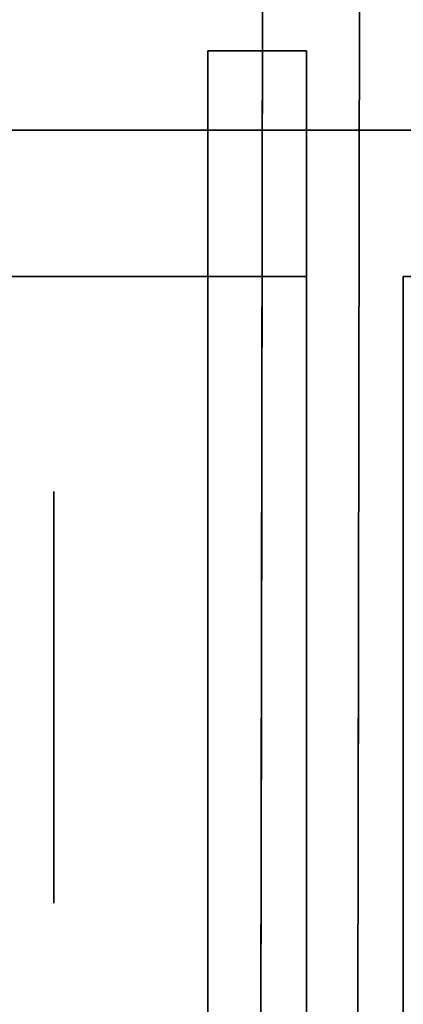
# Model space of a CAD drawing. Extents: x 413.3 to 457.5, y 5047.8 to 5050.
# Tile 235 of 256: x 427.3469 to 427.3718, y 5047.9682 to 5048.0322. Entities that reach past the tile are written whole.
import ezdxf

# ---------------------------------------------------------------- set-up
doc = ezdxf.new("R2010")
doc.units = 0
doc.header["$LTSCALE"] = 150
doc.header["$MEASUREMENT"] = 0
doc.layers.add('3DFACE_BOLT', color=7, linetype='CONTINUOUS')
doc.layers.add('3DFACE_SHAPE', color=7, linetype='CONTINUOUS')

msp = doc.modelspace()

# ---------------------------------------------------------------- linework, layer by layer
at = {"layer": '3DFACE_BOLT', "color": 1}
for points, invisible_edges in [([(427.349139, 5047.994847, -0.146583), (427.349139, 5048.001534, -0.135), (427.359139, 5047.994847, -0.146583)], 14), ([(427.359139, 5047.994847, -0.146583), (427.349139, 5048.001534, -0.135), (427.359139, 5048.001534, -0.135)], 3), ([(427.349139, 5048.001534, -0.135), (427.349139, 5047.994847, -0.123417), (427.359139, 5048.001534, -0.135)], 14), ([(427.359139, 5048.001534, -0.135), (427.349139, 5047.994847, -0.123417), (427.359139, 5047.994847, -0.123417)], 3), ([(427.349139, 5047.994847, -0.123417), (427.349139, 5048.001534, -0.135), (427.349139, 5047.994847, -0.146583)], 12), ([(427.349139, 5047.994847, -0.076583), (427.349139, 5048.001534, -0.065), (427.359139, 5047.994847, -0.076583)], 14), ([(427.359139, 5047.994847, -0.076583), (427.349139, 5048.001534, -0.065), (427.359139, 5048.001534, -0.065)], 3), ([(427.349139, 5048.001534, -0.065), (427.349139, 5047.994847, -0.053417), (427.359139, 5048.001534, -0.065)], 14), ([(427.359139, 5048.001534, -0.065), (427.349139, 5047.994847, -0.053417), (427.359139, 5047.994847, -0.053417)], 3), ([(427.349139, 5047.994847, -0.053417), (427.349139, 5048.001534, -0.065), (427.349139, 5047.994847, -0.076583)], 12), ([(427.359139, 5047.994847, -0.146583), (427.359139, 5048.001534, -0.135), (427.359139, 5047.994847, -0.123417)], 12), ([(427.359139, 5047.994847, -0.076583), (427.359139, 5048.001534, -0.065), (427.359139, 5047.994847, -0.053417)], 12), ([(427.359139, 5047.995768, -0.137472), (427.359139, 5047.996159, -0.135), (427.409139, 5047.995768, -0.137472)], 14), ([(427.409139, 5047.995768, -0.137472), (427.359139, 5047.996159, -0.135), (427.409139, 5047.996159, -0.135)], 3), ([(427.359139, 5047.996159, -0.135), (427.359139, 5047.995768, -0.132528), (427.409139, 5047.996159, -0.135)], 14), ([(427.409139, 5047.996159, -0.135), (427.359139, 5047.995768, -0.132528), (427.409139, 5047.995768, -0.132528)], 3), ([(427.359139, 5047.995768, -0.132528), (427.359139, 5047.996159, -0.135), (427.359139, 5047.995768, -0.137472)], 12), ([(427.359139, 5047.995768, -0.067472), (427.359139, 5047.996159, -0.065), (427.409139, 5047.995768, -0.067472)], 14), ([(427.409139, 5047.995768, -0.067472), (427.359139, 5047.996159, -0.065), (427.409139, 5047.996159, -0.065)], 3), ([(427.359139, 5047.996159, -0.065), (427.359139, 5047.995768, -0.062528), (427.409139, 5047.996159, -0.065)], 14), ([(427.409139, 5047.996159, -0.065), (427.359139, 5047.995768, -0.062528), (427.409139, 5047.995768, -0.062528)], 3), ([(427.359139, 5047.995768, -0.062528), (427.359139, 5047.996159, -0.065), (427.359139, 5047.995768, -0.067472)], 12), ([(427.359139, 5047.994632, -0.139702), (427.359139, 5047.995768, -0.137472), (427.409139, 5047.994632, -0.139702)], 14), ([(427.409139, 5047.994632, -0.139702), (427.359139, 5047.995768, -0.137472), (427.409139, 5047.995768, -0.137472)], 3), ([(427.359139, 5047.995768, -0.132528), (427.359139, 5047.994632, -0.130298), (427.409139, 5047.995768, -0.132528)], 14), ([(427.409139, 5047.995768, -0.132528), (427.359139, 5047.994632, -0.130298), (427.409139, 5047.994632, -0.130298)], 3), ([(427.359139, 5047.994632, -0.130298), (427.359139, 5047.995768, -0.132528), (427.359139, 5047.994632, -0.139702)], 14), ([(427.359139, 5047.994632, -0.139702), (427.359139, 5047.995768, -0.132528), (427.359139, 5047.995768, -0.137472)], 3), ([(427.359139, 5047.994632, -0.069702), (427.359139, 5047.995768, -0.067472), (427.409139, 5047.994632, -0.069702)], 14), ([(427.409139, 5047.994632, -0.069702), (427.359139, 5047.995768, -0.067472), (427.409139, 5047.995768, -0.067472)], 3), ([(427.359139, 5047.995768, -0.062528), (427.359139, 5047.994632, -0.060298), (427.409139, 5047.995768, -0.062528)], 14), ([(427.409139, 5047.995768, -0.062528), (427.359139, 5047.994632, -0.060298), (427.409139, 5047.994632, -0.060298)], 3), ([(427.359139, 5047.994632, -0.060298), (427.359139, 5047.995768, -0.062528), (427.359139, 5047.994632, -0.069702)], 14), ([(427.359139, 5047.994632, -0.069702), (427.359139, 5047.995768, -0.062528), (427.359139, 5047.995768, -0.067472)], 3), ([(427.349139, 5047.981472, -0.146583), (427.349139, 5047.994847, -0.146583), (427.359139, 5047.981472, -0.146583)], 14), ([(427.359139, 5047.981472, -0.146583), (427.349139, 5047.994847, -0.146583), (427.359139, 5047.994847, -0.146583)], 3), ([(427.349139, 5047.994847, -0.123417), (427.349139, 5047.981472, -0.123417), (427.359139, 5047.994847, -0.123417)], 14), ([(427.359139, 5047.994847, -0.123417), (427.349139, 5047.981472, -0.123417), (427.359139, 5047.981472, -0.123417)], 3), ([(427.349139, 5047.981472, -0.123417), (427.349139, 5047.994847, -0.123417), (427.349139, 5047.981472, -0.146583)], 14), ([(427.349139, 5047.981472, -0.146583), (427.349139, 5047.994847, -0.123417), (427.349139, 5047.994847, -0.146583)], 3), ([(427.349139, 5047.981472, -0.076583), (427.349139, 5047.994847, -0.076583), (427.359139, 5047.981472, -0.076583)], 14), ([(427.359139, 5047.981472, -0.076583), (427.349139, 5047.994847, -0.076583), (427.359139, 5047.994847, -0.076583)], 3), ([(427.349139, 5047.994847, -0.053417), (427.349139, 5047.981472, -0.053417), (427.359139, 5047.994847, -0.053417)], 14), ([(427.359139, 5047.994847, -0.053417), (427.349139, 5047.981472, -0.053417), (427.359139, 5047.981472, -0.053417)], 3), ([(427.349139, 5047.981472, -0.053417), (427.349139, 5047.994847, -0.053417), (427.349139, 5047.981472, -0.076583)], 14), ([(427.349139, 5047.981472, -0.076583), (427.349139, 5047.994847, -0.053417), (427.349139, 5047.994847, -0.076583)], 3), ([(427.359139, 5047.981472, -0.146583), (427.359139, 5047.994847, -0.146583), (427.359139, 5047.981472, -0.123417)], 14), ([(427.359139, 5047.981472, -0.123417), (427.359139, 5047.994847, -0.146583), (427.359139, 5047.994847, -0.123417)], 3), ([(427.359139, 5047.981472, -0.076583), (427.359139, 5047.994847, -0.076583), (427.359139, 5047.981472, -0.053417)], 14), ([(427.359139, 5047.981472, -0.053417), (427.359139, 5047.994847, -0.076583), (427.359139, 5047.994847, -0.053417)], 3), ([(427.359139, 5047.992862, -0.141472), (427.359139, 5047.994632, -0.139702), (427.409139, 5047.992862, -0.141472)], 14), ([(427.409139, 5047.992862, -0.141472), (427.359139, 5047.994632, -0.139702), (427.409139, 5047.994632, -0.139702)], 3), ([(427.359139, 5047.994632, -0.130298), (427.359139, 5047.992862, -0.128528), (427.409139, 5047.994632, -0.130298)], 14), ([(427.409139, 5047.994632, -0.130298), (427.359139, 5047.992862, -0.128528), (427.409139, 5047.992862, -0.128528)], 3), ([(427.359139, 5047.992862, -0.128528), (427.359139, 5047.994632, -0.130298), (427.359139, 5047.992862, -0.141472)], 14), ([(427.359139, 5047.992862, -0.141472), (427.359139, 5047.994632, -0.130298), (427.359139, 5047.994632, -0.139702)], 3), ([(427.359139, 5047.992862, -0.071472), (427.359139, 5047.994632, -0.069702), (427.409139, 5047.992862, -0.071472)], 14), ([(427.409139, 5047.992862, -0.071472), (427.359139, 5047.994632, -0.069702), (427.409139, 5047.994632, -0.069702)], 3), ([(427.359139, 5047.994632, -0.060298), (427.359139, 5047.992862, -0.058528), (427.409139, 5047.994632, -0.060298)], 14), ([(427.409139, 5047.994632, -0.060298), (427.359139, 5047.992862, -0.058528), (427.409139, 5047.992862, -0.058528)], 3), ([(427.359139, 5047.992862, -0.058528), (427.359139, 5047.994632, -0.060298), (427.359139, 5047.992862, -0.071472)], 14), ([(427.359139, 5047.992862, -0.071472), (427.359139, 5047.994632, -0.060298), (427.359139, 5047.994632, -0.069702)], 3), ([(427.359139, 5047.990632, -0.142608), (427.359139, 5047.992862, -0.141472), (427.409139, 5047.990632, -0.142608)], 14), ([(427.409139, 5047.990632, -0.142608), (427.359139, 5047.992862, -0.141472), (427.409139, 5047.992862, -0.141472)], 3), ([(427.359139, 5047.992862, -0.128528), (427.359139, 5047.990632, -0.127392), (427.409139, 5047.992862, -0.128528)], 14), ([(427.409139, 5047.992862, -0.128528), (427.359139, 5047.990632, -0.127392), (427.409139, 5047.990632, -0.127392)], 3), ([(427.359139, 5047.990632, -0.127392), (427.359139, 5047.992862, -0.128528), (427.359139, 5047.990632, -0.142608)], 14), ([(427.359139, 5047.990632, -0.142608), (427.359139, 5047.992862, -0.128528), (427.359139, 5047.992862, -0.141472)], 3), ([(427.359139, 5047.990632, -0.072608), (427.359139, 5047.992862, -0.071472), (427.409139, 5047.990632, -0.072608)], 14), ([(427.409139, 5047.990632, -0.072608), (427.359139, 5047.992862, -0.071472), (427.409139, 5047.992862, -0.071472)], 3), ([(427.359139, 5047.992862, -0.058528), (427.359139, 5047.990632, -0.057392), (427.409139, 5047.992862, -0.058528)], 14), ([(427.409139, 5047.992862, -0.058528), (427.359139, 5047.990632, -0.057392), (427.409139, 5047.990632, -0.057392)], 3), ([(427.359139, 5047.990632, -0.057392), (427.359139, 5047.992862, -0.058528), (427.359139, 5047.990632, -0.072608)], 14), ([(427.359139, 5047.990632, -0.072608), (427.359139, 5047.992862, -0.058528), (427.359139, 5047.992862, -0.071472)], 3), ([(427.359139, 5047.988159, -0.143), (427.359139, 5047.990632, -0.142608), (427.409139, 5047.988159, -0.143)], 14), ([(427.409139, 5047.988159, -0.143), (427.359139, 5047.990632, -0.142608), (427.409139, 5047.990632, -0.142608)], 3), ([(427.359139, 5047.990632, -0.127392), (427.359139, 5047.988159, -0.127), (427.409139, 5047.990632, -0.127392)], 14), ([(427.409139, 5047.990632, -0.127392), (427.359139, 5047.988159, -0.127), (427.409139, 5047.988159, -0.127)], 3), ([(427.359139, 5047.988159, -0.127), (427.359139, 5047.990632, -0.127392), (427.359139, 5047.988159, -0.143)], 14), ([(427.359139, 5047.988159, -0.143), (427.359139, 5047.990632, -0.127392), (427.359139, 5047.990632, -0.142608)], 3), ([(427.359139, 5047.988159, -0.073), (427.359139, 5047.990632, -0.072608), (427.409139, 5047.988159, -0.073)], 14), ([(427.409139, 5047.988159, -0.073), (427.359139, 5047.990632, -0.072608), (427.409139, 5047.990632, -0.072608)], 3), ([(427.359139, 5047.990632, -0.057392), (427.359139, 5047.988159, -0.057), (427.409139, 5047.990632, -0.057392)], 14), ([(427.409139, 5047.990632, -0.057392), (427.359139, 5047.988159, -0.057), (427.409139, 5047.988159, -0.057)], 3), ([(427.359139, 5047.988159, -0.057), (427.359139, 5047.990632, -0.057392), (427.359139, 5047.988159, -0.073)], 14), ([(427.359139, 5047.988159, -0.073), (427.359139, 5047.990632, -0.057392), (427.359139, 5047.990632, -0.072608)], 3), ([(427.359139, 5047.985687, -0.142608), (427.359139, 5047.988159, -0.143), (427.409139, 5047.985687, -0.142608)], 14), ([(427.409139, 5047.985687, -0.142608), (427.359139, 5047.988159, -0.143), (427.409139, 5047.988159, -0.143)], 3), ([(427.359139, 5047.988159, -0.127), (427.359139, 5047.985687, -0.127392), (427.409139, 5047.988159, -0.127)], 14), ([(427.409139, 5047.988159, -0.127), (427.359139, 5047.985687, -0.127392), (427.409139, 5047.985687, -0.127392)], 3), ([(427.359139, 5047.985687, -0.127392), (427.359139, 5047.988159, -0.127), (427.359139, 5047.985687, -0.142608)], 14), ([(427.359139, 5047.985687, -0.142608), (427.359139, 5047.988159, -0.127), (427.359139, 5047.988159, -0.143)], 3), ([(427.359139, 5047.985687, -0.072608), (427.359139, 5047.988159, -0.073), (427.409139, 5047.985687, -0.072608)], 14), ([(427.409139, 5047.985687, -0.072608), (427.359139, 5047.988159, -0.073), (427.409139, 5047.988159, -0.073)], 3), ([(427.359139, 5047.988159, -0.057), (427.359139, 5047.985687, -0.057392), (427.409139, 5047.988159, -0.057)], 14), ([(427.409139, 5047.988159, -0.057), (427.359139, 5047.985687, -0.057392), (427.409139, 5047.985687, -0.057392)], 3), ([(427.359139, 5047.985687, -0.057392), (427.359139, 5047.988159, -0.057), (427.359139, 5047.985687, -0.072608)], 14), ([(427.359139, 5047.985687, -0.072608), (427.359139, 5047.988159, -0.057), (427.359139, 5047.988159, -0.073)], 3), ([(427.359139, 5047.983457, -0.141472), (427.359139, 5047.985687, -0.142608), (427.409139, 5047.983457, -0.141472)], 14), ([(427.409139, 5047.983457, -0.141472), (427.359139, 5047.985687, -0.142608), (427.409139, 5047.985687, -0.142608)], 3), ([(427.359139, 5047.985687, -0.127392), (427.359139, 5047.983457, -0.128528), (427.409139, 5047.985687, -0.127392)], 14), ([(427.409139, 5047.985687, -0.127392), (427.359139, 5047.983457, -0.128528), (427.409139, 5047.983457, -0.128528)], 3), ([(427.359139, 5047.983457, -0.128528), (427.359139, 5047.985687, -0.127392), (427.359139, 5047.983457, -0.141472)], 14), ([(427.359139, 5047.983457, -0.141472), (427.359139, 5047.985687, -0.127392), (427.359139, 5047.985687, -0.142608)], 3), ([(427.359139, 5047.983457, -0.071472), (427.359139, 5047.985687, -0.072608), (427.409139, 5047.983457, -0.071472)], 14), ([(427.409139, 5047.983457, -0.071472), (427.359139, 5047.985687, -0.072608), (427.409139, 5047.985687, -0.072608)], 3), ([(427.359139, 5047.985687, -0.057392), (427.359139, 5047.983457, -0.058528), (427.409139, 5047.985687, -0.057392)], 14), ([(427.409139, 5047.985687, -0.057392), (427.359139, 5047.983457, -0.058528), (427.409139, 5047.983457, -0.058528)], 3), ([(427.359139, 5047.983457, -0.058528), (427.359139, 5047.985687, -0.057392), (427.359139, 5047.983457, -0.071472)], 14), ([(427.359139, 5047.983457, -0.071472), (427.359139, 5047.985687, -0.057392), (427.359139, 5047.985687, -0.072608)], 3), ([(427.359139, 5047.981687, -0.139702), (427.359139, 5047.983457, -0.141472), (427.409139, 5047.981687, -0.139702)], 14), ([(427.409139, 5047.981687, -0.139702), (427.359139, 5047.983457, -0.141472), (427.409139, 5047.983457, -0.141472)], 3), ([(427.359139, 5047.983457, -0.128528), (427.359139, 5047.981687, -0.130298), (427.409139, 5047.983457, -0.128528)], 14), ([(427.409139, 5047.983457, -0.128528), (427.359139, 5047.981687, -0.130298), (427.409139, 5047.981687, -0.130298)], 3), ([(427.359139, 5047.981687, -0.130298), (427.359139, 5047.983457, -0.128528), (427.359139, 5047.981687, -0.139702)], 14), ([(427.359139, 5047.981687, -0.139702), (427.359139, 5047.983457, -0.128528), (427.359139, 5047.983457, -0.141472)], 3), ([(427.359139, 5047.981687, -0.069702), (427.359139, 5047.983457, -0.071472), (427.409139, 5047.981687, -0.069702)], 14), ([(427.409139, 5047.981687, -0.069702), (427.359139, 5047.983457, -0.071472), (427.409139, 5047.983457, -0.071472)], 3), ([(427.359139, 5047.983457, -0.058528), (427.359139, 5047.981687, -0.060298), (427.409139, 5047.983457, -0.058528)], 14), ([(427.409139, 5047.983457, -0.058528), (427.359139, 5047.981687, -0.060298), (427.409139, 5047.981687, -0.060298)], 3), ([(427.359139, 5047.981687, -0.060298), (427.359139, 5047.983457, -0.058528), (427.359139, 5047.981687, -0.069702)], 14), ([(427.359139, 5047.981687, -0.069702), (427.359139, 5047.983457, -0.058528), (427.359139, 5047.983457, -0.071472)], 3), ([(427.349139, 5047.974784, -0.135), (427.349139, 5047.981472, -0.146583), (427.359139, 5047.974784, -0.135)], 14), ([(427.359139, 5047.974784, -0.135), (427.349139, 5047.981472, -0.146583), (427.359139, 5047.981472, -0.146583)], 3), ([(427.349139, 5047.981472, -0.123417), (427.349139, 5047.974784, -0.135), (427.359139, 5047.981472, -0.123417)], 14), ([(427.359139, 5047.981472, -0.123417), (427.349139, 5047.974784, -0.135), (427.359139, 5047.974784, -0.135)], 3), ([(427.349139, 5047.974784, -0.135), (427.349139, 5047.981472, -0.123417), (427.349139, 5047.981472, -0.146583)], 2), ([(427.349139, 5047.974784, -0.065), (427.349139, 5047.981472, -0.076583), (427.359139, 5047.974784, -0.065)], 14), ([(427.359139, 5047.974784, -0.065), (427.349139, 5047.981472, -0.076583), (427.359139, 5047.981472, -0.076583)], 3), ([(427.349139, 5047.981472, -0.053417), (427.349139, 5047.974784, -0.065), (427.359139, 5047.981472, -0.053417)], 14), ([(427.359139, 5047.981472, -0.053417), (427.349139, 5047.974784, -0.065), (427.359139, 5047.974784, -0.065)], 3), ([(427.349139, 5047.974784, -0.065), (427.349139, 5047.981472, -0.053417), (427.349139, 5047.981472, -0.076583)], 2), ([(427.359139, 5047.980551, -0.137472), (427.359139, 5047.981687, -0.139702), (427.409139, 5047.980551, -0.137472)], 14), ([(427.409139, 5047.980551, -0.137472), (427.359139, 5047.981687, -0.139702), (427.409139, 5047.981687, -0.139702)], 3), ([(427.359139, 5047.981687, -0.130298), (427.359139, 5047.980551, -0.132528), (427.409139, 5047.981687, -0.130298)], 14), ([(427.409139, 5047.981687, -0.130298), (427.359139, 5047.980551, -0.132528), (427.409139, 5047.980551, -0.132528)], 3), ([(427.359139, 5047.980551, -0.132528), (427.359139, 5047.981687, -0.130298), (427.359139, 5047.980551, -0.137472)], 14), ([(427.359139, 5047.980551, -0.137472), (427.359139, 5047.981687, -0.130298), (427.359139, 5047.981687, -0.139702)], 3), ([(427.359139, 5047.980551, -0.067472), (427.359139, 5047.981687, -0.069702), (427.409139, 5047.980551, -0.067472)], 14), ([(427.409139, 5047.980551, -0.067472), (427.359139, 5047.981687, -0.069702), (427.409139, 5047.981687, -0.069702)], 3), ([(427.359139, 5047.981687, -0.060298), (427.359139, 5047.980551, -0.062528), (427.409139, 5047.981687, -0.060298)], 14), ([(427.409139, 5047.981687, -0.060298), (427.359139, 5047.980551, -0.062528), (427.409139, 5047.980551, -0.062528)], 3), ([(427.359139, 5047.980551, -0.062528), (427.359139, 5047.981687, -0.060298), (427.359139, 5047.980551, -0.067472)], 14), ([(427.359139, 5047.980551, -0.067472), (427.359139, 5047.981687, -0.060298), (427.359139, 5047.981687, -0.069702)], 3), ([(427.359139, 5047.974784, -0.135), (427.359139, 5047.981472, -0.146583), (427.359139, 5047.981472, -0.123417)], 2), ([(427.359139, 5047.974784, -0.065), (427.359139, 5047.981472, -0.076583), (427.359139, 5047.981472, -0.053417)], 2), ([(427.359139, 5047.980159, -0.135), (427.359139, 5047.980551, -0.137472), (427.409139, 5047.980159, -0.135)], 14), ([(427.409139, 5047.980159, -0.135), (427.359139, 5047.980551, -0.137472), (427.409139, 5047.980551, -0.137472)], 3), ([(427.359139, 5047.980551, -0.132528), (427.359139, 5047.980159, -0.135), (427.409139, 5047.980551, -0.132528)], 14), ([(427.409139, 5047.980551, -0.132528), (427.359139, 5047.980159, -0.135), (427.409139, 5047.980159, -0.135)], 3), ([(427.359139, 5047.980159, -0.135), (427.359139, 5047.980551, -0.132528), (427.359139, 5047.980551, -0.137472)], 2), ([(427.359139, 5047.980159, -0.065), (427.359139, 5047.980551, -0.067472), (427.409139, 5047.980159, -0.065)], 14), ([(427.409139, 5047.980159, -0.065), (427.359139, 5047.980551, -0.067472), (427.409139, 5047.980551, -0.067472)], 3), ([(427.359139, 5047.980551, -0.062528), (427.359139, 5047.980159, -0.065), (427.409139, 5047.980551, -0.062528)], 14), ([(427.409139, 5047.980551, -0.062528), (427.359139, 5047.980159, -0.065), (427.409139, 5047.980159, -0.065)], 3), ([(427.359139, 5047.980159, -0.065), (427.359139, 5047.980551, -0.062528), (427.359139, 5047.980551, -0.067472)], 2)]:
    msp.add_3dface(points, dxfattribs=dict(at, invisible_edges=invisible_edges))
at = {"layer": '3DFACE_SHAPE', "color": 13}
for points, invisible_edges in [([(427.365539, 5050.025014, -0.1905), (427.26869, 5050.025153, -0.1905), (427.26554, 5047.825153, -0.1905)], 12), ([(427.26869, 5050.025153, -0.0095), (427.362442, 5047.861866, -0.0095), (427.26554, 5047.825153, -0.0095)], 3), ([(427.468689, 5050.024866), (427.26869, 5050.025153), (427.26554, 5047.825153)], 12), ([(427.26554, 5047.825153, -0.2), (427.26869, 5050.025153, -0.2), (427.465539, 5047.824866, -0.2)], 2), ([(427.362389, 5047.825014, -0.1905), (427.365539, 5050.025014, -0.1905), (427.26554, 5047.825153, -0.1905)], 2), ([(427.465539, 5047.824866), (427.468689, 5050.024866), (427.26554, 5047.825153)], 2), ([(427.26869, 5050.025153, -0.0095), (427.365306, 5049.861864, -0.0095), (427.362623, 5047.988166, -0.0095)], 13), ([(427.362623, 5047.988166, -0.0095), (427.362442, 5047.861866, -0.0095), (427.26869, 5050.025153, -0.0095)], 14), ([(427.26869, 5050.025153, -0.2), (427.468689, 5050.024866, -0.2), (427.465539, 5047.824866, -0.2)], 12), ([(427.362623, 5047.988166, -0.1435), (427.365539, 5050.025014, -0.1905), (427.362389, 5047.825014, -0.1905)], 13), ([(427.365306, 5049.861864, -0.1435), (427.365539, 5050.025014, -0.1905), (427.362623, 5047.988166, -0.1435)], 15), ([(427.368923, 5047.988157, -0.0565), (427.371839, 5050.025005, -0.0095), (427.368689, 5047.825005, -0.0095)], 13), ([(427.371606, 5049.861855, -0.1435), (427.368689, 5047.825005, -0.1905), (427.371839, 5050.025005, -0.1905)], 13), ([(427.368689, 5047.825005, -0.0095), (427.371839, 5050.025005, -0.0095), (427.465539, 5047.824866, -0.0095)], 2), ([(427.468689, 5050.024866, -0.1905), (427.371839, 5050.025005, -0.1905), (427.368689, 5047.825005, -0.1905)], 12), ([(427.465539, 5047.824866, -0.1905), (427.468689, 5050.024866, -0.1905), (427.368689, 5047.825005, -0.1905)], 2), ([(427.371606, 5049.861855, -0.0565), (427.371839, 5050.025005, -0.0095), (427.368923, 5047.988157, -0.0565)], 15), ([(427.371839, 5050.025005, -0.0095), (427.468689, 5050.024866, -0.0095), (427.465539, 5047.824866, -0.0095)], 12), ([(427.362632, 5047.994176, -0.14101), (427.365306, 5049.861864, -0.1435), (427.362623, 5047.988166, -0.1435)], 3), ([(427.362632, 5047.994176, -0.07101), (427.365306, 5049.861864, -0.1265), (427.362623, 5047.988166, -0.0735)], 3), ([(427.365306, 5049.861864, -0.1265), (427.365297, 5049.855854, -0.12899), (427.362623, 5047.988166, -0.0735)], 14), ([(427.365297, 5049.855854, -0.05899), (427.362623, 5047.988166, -0.0095), (427.365306, 5049.861864, -0.0565)], 3), ([(427.362623, 5047.988166, -0.0095), (427.365306, 5049.861864, -0.0095), (427.365306, 5049.861864, -0.0565)], 14), ([(427.365297, 5049.855854, -0.14101), (427.365306, 5049.861864, -0.1435), (427.362632, 5047.994176, -0.14101)], 14), ([(427.365297, 5049.855854, -0.07101), (427.365306, 5049.861864, -0.0735), (427.362632, 5047.994176, -0.07101)], 14), ([(427.365306, 5049.861864, -0.0735), (427.365306, 5049.861864, -0.1265), (427.362632, 5047.994176, -0.07101)], 15), ([(427.368923, 5047.988157, -0.1435), (427.368689, 5047.825005, -0.1905), (427.371606, 5049.861855, -0.1435)], 15), ([(427.371597, 5049.855845, -0.07101), (427.368923, 5047.988157, -0.1265), (427.371606, 5049.861855, -0.0735)], 3), ([(427.368923, 5047.988157, -0.1265), (427.368932, 5047.994167, -0.12899), (427.371606, 5049.861855, -0.0735)], 14), ([(427.368932, 5047.994167, -0.05899), (427.371606, 5049.861855, -0.0565), (427.368923, 5047.988157, -0.0565)], 3), ([(427.371597, 5049.855845, -0.14101), (427.368923, 5047.988157, -0.1435), (427.371606, 5049.861855, -0.1435)], 3), ([(427.371606, 5049.861855, -0.0735), (427.368932, 5047.994167, -0.12899), (427.371606, 5049.861855, -0.1265)], 15), ([(427.368932, 5047.994167, -0.12899), (427.371597, 5049.855845, -0.12899), (427.371606, 5049.861855, -0.1265)], 13), ([(427.371597, 5049.855845, -0.05899), (427.371606, 5049.861855, -0.0565), (427.368932, 5047.994167, -0.05899)], 14), ([(427.362623, 5047.988166, -0.0735), (427.365297, 5049.855854, -0.12899), (427.362623, 5047.988166, -0.1265)], 15), ([(427.365297, 5049.855854, -0.12899), (427.362632, 5047.994176, -0.12899), (427.362623, 5047.988166, -0.1265)], 15), ([(427.362632, 5047.994176, -0.05899), (427.362623, 5047.988166, -0.0565), (427.365297, 5049.855854, -0.05899)], 14), ([(427.362623, 5047.988166, -0.0565), (427.362623, 5047.988166, -0.0095), (427.365297, 5049.855854, -0.05899)], 15), ([(427.365297, 5049.855854, -0.12899), (427.365294, 5049.853364, -0.135), (427.362632, 5047.994176, -0.12899)], 14), ([(427.362635, 5047.996666, -0.135), (427.365297, 5049.855854, -0.14101), (427.362632, 5047.994176, -0.14101)], 3), ([(427.362632, 5047.994176, -0.07101), (427.362635, 5047.996666, -0.065), (427.365297, 5049.855854, -0.07101)], 14), ([(427.365297, 5049.855854, -0.05899), (427.365294, 5049.853364, -0.065), (427.362632, 5047.994176, -0.05899)], 14), ([(427.365294, 5049.853364, -0.135), (427.365297, 5049.855854, -0.14101), (427.362635, 5047.996666, -0.135)], 14), ([(427.362635, 5047.996666, -0.065), (427.365294, 5049.853364, -0.065), (427.365297, 5049.855854, -0.07101)], 13), ([(427.368923, 5047.988157, -0.1265), (427.371597, 5049.855845, -0.07101), (427.368923, 5047.988157, -0.0735)], 15), ([(427.368923, 5047.988157, -0.0735), (427.371597, 5049.855845, -0.07101), (427.368932, 5047.994167, -0.07101)], 3), ([(427.368932, 5047.994167, -0.14101), (427.368923, 5047.988157, -0.1435), (427.371597, 5049.855845, -0.14101)], 14), ([(427.371597, 5049.855845, -0.07101), (427.371594, 5049.853355, -0.065), (427.368932, 5047.994167, -0.07101)], 14), ([(427.368932, 5047.994167, -0.05899), (427.368935, 5047.996657, -0.065), (427.371597, 5049.855845, -0.05899)], 14), ([(427.371597, 5049.855845, -0.14101), (427.371594, 5049.853355, -0.135), (427.368932, 5047.994167, -0.14101)], 14), ([(427.368932, 5047.994167, -0.12899), (427.368935, 5047.996657, -0.135), (427.371597, 5049.855845, -0.12899)], 14), ([(427.368935, 5047.996657, -0.065), (427.371594, 5049.853355, -0.065), (427.371597, 5049.855845, -0.05899)], 13), ([(427.368935, 5047.996657, -0.135), (427.371594, 5049.853355, -0.135), (427.371597, 5049.855845, -0.12899)], 13), ([(427.362632, 5047.994176, -0.12899), (427.365294, 5049.853364, -0.135), (427.362635, 5047.996666, -0.135)], 3), ([(427.365294, 5049.853364, -0.065), (427.362635, 5047.996666, -0.065), (427.362632, 5047.994176, -0.05899)], 13), ([(427.368932, 5047.994167, -0.07101), (427.371594, 5049.853355, -0.065), (427.368935, 5047.996657, -0.065)], 3), ([(427.371594, 5049.853355, -0.135), (427.368935, 5047.996657, -0.135), (427.368932, 5047.994167, -0.14101)], 13), ([(427.359139, 5047.988159, -0.17), (427.359139, 5047.99417, -0.14101), (427.359139, 5048.030159, -0.17)], 15), ([(427.359139, 5047.99417, -0.14101), (427.359139, 5047.996659, -0.135), (427.359139, 5048.030159, -0.17)], 14), ([(427.359139, 5048.030159, -0.17), (427.359139, 5047.996659, -0.135), (427.359139, 5047.99417, -0.12899)], 13), ([(427.359139, 5047.99417, -0.12899), (427.359139, 5047.996659, -0.065), (427.359139, 5048.030159, -0.17)], 15), ([(427.359139, 5047.996659, -0.065), (427.359139, 5048.030159, -0.03), (427.359139, 5048.030159, -0.17)], 13), ([(427.359139, 5047.996659, -0.065), (427.359139, 5047.99417, -0.05899), (427.359139, 5048.030159, -0.03)], 14), ([(427.359139, 5047.99417, -0.05899), (427.359139, 5047.988159, -0.0565), (427.359139, 5048.030159, -0.03)], 14), ([(427.359139, 5048.030159, -0.03), (427.359139, 5047.988159, -0.0565), (427.359139, 5047.982149, -0.05899)], 13), ([(427.359139, 5048.030159, -0.03), (427.359139, 5047.982149, -0.05899), (427.359139, 5047.934559, -0.03)], 3), ([(427.365539, 5047.928159, -0.17), (427.359139, 5047.988159, -0.17), (427.365539, 5048.030159, -0.17)], 3), ([(427.359139, 5047.988159, -0.17), (427.359139, 5048.030159, -0.17), (427.365539, 5048.030159, -0.17)], 12), ([(427.359139, 5048.030159, -0.03), (427.359139, 5047.934559, -0.03), (427.365539, 5048.030159, -0.03)], 2), ([(427.365539, 5048.030159, -0.03), (427.359139, 5047.934559, -0.03), (427.365539, 5047.928159, -0.03)], 3), ([(427.365539, 5048.030159, -0.03), (427.365539, 5048.030159, -0.065), (427.359139, 5048.030159, -0.03)], 2), ([(427.365539, 5048.030159, -0.065), (427.365539, 5048.030159, -0.135), (427.359139, 5048.030159, -0.03)], 14), ([(427.359139, 5048.030159, -0.03), (427.365539, 5048.030159, -0.135), (427.359139, 5048.030159, -0.17)], 3), ([(427.365539, 5048.030159, -0.135), (427.365539, 5048.030159, -0.17), (427.359139, 5048.030159, -0.17)], 12), ([(427.365539, 5047.996659, -0.135), (427.365539, 5047.99417, -0.14101), (427.365539, 5048.030159, -0.135)], 14), ([(427.365539, 5047.99417, -0.14101), (427.365539, 5047.988159, -0.1435), (427.365539, 5048.030159, -0.135)], 14), ([(427.365539, 5048.030159, -0.135), (427.365539, 5047.988159, -0.1435), (427.365539, 5048.030159, -0.17)], 15), ([(427.365539, 5047.988159, -0.1435), (427.365539, 5047.982149, -0.14101), (427.365539, 5048.030159, -0.17)], 14), ([(427.365539, 5048.030159, -0.17), (427.365539, 5047.982149, -0.14101), (427.365539, 5047.928159, -0.17)], 3), ([(427.365539, 5047.928159, -0.03), (427.365539, 5047.99417, -0.05899), (427.365539, 5048.030159, -0.03)], 3), ([(427.365539, 5047.99417, -0.05899), (427.365539, 5048.030159, -0.065), (427.365539, 5048.030159, -0.03)], 13), ([(427.365539, 5047.99417, -0.05899), (427.365539, 5047.996659, -0.065), (427.365539, 5048.030159, -0.065)], 14), ([(427.365539, 5047.996659, -0.135), (427.365539, 5048.030159, -0.135), (427.365539, 5047.99417, -0.07101)], 15), ([(427.365539, 5047.99417, -0.07101), (427.365539, 5048.030159, -0.135), (427.365539, 5047.996659, -0.065)], 3), ([(427.365539, 5048.030159, -0.135), (427.365539, 5048.030159, -0.065), (427.365539, 5047.996659, -0.065)], 14), ([(427.268689, 5048.015509, -1), (427.268689, 5048.025009, -1), (427.365539, 5048.015509, -1)], 2), ([(427.268689, 5048.025009, -1), (427.468689, 5048.025009, -1), (427.365539, 5048.015509, -1)], 14), ([(427.268689, 5048.015509, -0.2), (427.365539, 5048.015509, -0.2), (427.268689, 5048.025009, -0.2)], 2), ([(427.365539, 5048.015509, -0.2), (427.371839, 5048.015509, -0.2), (427.268689, 5048.025009, -0.2)], 15), ([(427.268689, 5048.025009, -0.2), (427.371839, 5048.015509, -0.2), (427.468689, 5048.025009, -0.2)], 3), ([(427.268689, 5048.025009, -1), (427.268689, 5048.025009, -0.2), (427.468689, 5048.025009, -1)], 2), ([(427.268689, 5048.025009, -0.2), (427.468689, 5048.025009, -0.2), (427.468689, 5048.025009, -1)], 12), ([(427.365539, 5048.015509, -1), (427.468689, 5048.025009, -1), (427.371839, 5048.015509, -1)], 15), ([(427.468689, 5048.025009, -1), (427.468689, 5048.015509, -1), (427.371839, 5048.015509, -1)], 12), ([(427.371839, 5048.015509, -0.2), (427.468689, 5048.015509, -0.2), (427.468689, 5048.025009, -0.2)], 12), ([(427.365539, 5048.015509, -1), (427.365539, 5048.015509, -0.2), (427.268689, 5048.015509, -1)], 2), ([(427.365539, 5048.015509, -0.2), (427.268689, 5048.015509, -0.2), (427.268689, 5048.015509, -1)], 12), ([(427.365539, 5047.834509, -1), (427.365539, 5048.015509, -1), (427.371839, 5047.834509, -1)], 14), ([(427.365539, 5048.015509, -1), (427.371839, 5048.015509, -1), (427.371839, 5047.834509, -1)], 13), ([(427.365539, 5048.015509, -0.2), (427.365539, 5047.834509, -0.2), (427.371839, 5048.015509, -0.2)], 14), ([(427.365539, 5047.834509, -0.2), (427.371839, 5047.834509, -0.2), (427.371839, 5048.015509, -0.2)], 13), ([(427.365539, 5047.834509, -1), (427.365539, 5047.834509, -0.2), (427.365539, 5048.015509, -1)], 2), ([(427.365539, 5047.834509, -0.2), (427.365539, 5048.015509, -0.2), (427.365539, 5048.015509, -1)], 12), ([(427.371839, 5048.015509, -1), (427.371839, 5048.015509, -0.2), (427.371839, 5047.834509, -1)], 2), ([(427.371839, 5048.015509, -0.2), (427.371839, 5047.834509, -0.2), (427.371839, 5047.834509, -1)], 12), ([(427.468689, 5048.015509, -1), (427.468689, 5048.015509, -0.2), (427.371839, 5048.015509, -1)], 2), ([(427.468689, 5048.015509, -0.2), (427.371839, 5048.015509, -0.2), (427.371839, 5048.015509, -1)], 12), ([(427.359139, 5047.99417, -0.07101), (427.359139, 5047.996659, -0.065), (427.359139, 5047.99417, -0.12899)], 14), ([(427.359139, 5047.99417, -0.07101), (427.365539, 5047.99417, -0.07101), (427.359139, 5047.996659, -0.065)], 3), ([(427.365539, 5047.99417, -0.07101), (427.365539, 5047.996659, -0.065), (427.359139, 5047.996659, -0.065)], 14), ([(427.359139, 5047.996659, -0.065), (427.365539, 5047.996659, -0.065), (427.359139, 5047.99417, -0.05899)], 3), ([(427.365539, 5047.996659, -0.065), (427.365539, 5047.99417, -0.05899), (427.359139, 5047.99417, -0.05899)], 14), ([(427.359139, 5047.99417, -0.14101), (427.365539, 5047.99417, -0.14101), (427.359139, 5047.996659, -0.135)], 3), ([(427.365539, 5047.99417, -0.14101), (427.365539, 5047.996659, -0.135), (427.359139, 5047.996659, -0.135)], 14), ([(427.359139, 5047.996659, -0.135), (427.365539, 5047.996659, -0.135), (427.359139, 5047.99417, -0.12899)], 3), ([(427.365539, 5047.996659, -0.135), (427.365539, 5047.99417, -0.12899), (427.359139, 5047.99417, -0.12899)], 14), ([(427.362632, 5047.994176, -0.12899), (427.362635, 5047.996666, -0.135), (427.368935, 5047.996657, -0.135)], 14), ([(427.362635, 5047.996666, -0.135), (427.362632, 5047.994176, -0.14101), (427.368932, 5047.994167, -0.14101)], 14), ([(427.362632, 5047.994176, -0.05899), (427.362635, 5047.996666, -0.065), (427.368935, 5047.996657, -0.065)], 14), ([(427.362635, 5047.996666, -0.065), (427.362632, 5047.994176, -0.07101), (427.368932, 5047.994167, -0.07101)], 14), ([(427.368932, 5047.994167, -0.12899), (427.362632, 5047.994176, -0.12899), (427.368935, 5047.996657, -0.135)], 3), ([(427.368932, 5047.994167, -0.05899), (427.362632, 5047.994176, -0.05899), (427.368935, 5047.996657, -0.065)], 3), ([(427.368935, 5047.996657, -0.135), (427.362635, 5047.996666, -0.135), (427.368932, 5047.994167, -0.14101)], 3), ([(427.368935, 5047.996657, -0.065), (427.362635, 5047.996666, -0.065), (427.368932, 5047.994167, -0.07101)], 3), ([(427.365539, 5047.99417, -0.12899), (427.365539, 5047.996659, -0.135), (427.365539, 5047.99417, -0.07101)], 14), ([(427.359139, 5047.988159, -0.1435), (427.359139, 5047.99417, -0.14101), (427.359139, 5047.988159, -0.17)], 14), ([(427.359139, 5047.99417, -0.12899), (427.359139, 5047.988159, -0.1265), (427.359139, 5047.99417, -0.07101)], 14), ([(427.359139, 5047.988159, -0.1265), (427.359139, 5047.988159, -0.0735), (427.359139, 5047.99417, -0.07101)], 13), ([(427.359139, 5047.99417, -0.05899), (427.365539, 5047.99417, -0.05899), (427.359139, 5047.988159, -0.0565)], 3), ([(427.365539, 5047.99417, -0.05899), (427.365539, 5047.988159, -0.0565), (427.359139, 5047.988159, -0.0565)], 14), ([(427.359139, 5047.988159, -0.0735), (427.365539, 5047.988159, -0.0735), (427.359139, 5047.99417, -0.07101)], 3), ([(427.365539, 5047.988159, -0.0735), (427.365539, 5047.99417, -0.07101), (427.359139, 5047.99417, -0.07101)], 14), ([(427.359139, 5047.99417, -0.12899), (427.365539, 5047.99417, -0.12899), (427.359139, 5047.988159, -0.1265)], 3), ([(427.365539, 5047.99417, -0.12899), (427.365539, 5047.988159, -0.1265), (427.359139, 5047.988159, -0.1265)], 14), ([(427.359139, 5047.988159, -0.1435), (427.365539, 5047.988159, -0.1435), (427.359139, 5047.99417, -0.14101)], 3), ([(427.365539, 5047.988159, -0.1435), (427.365539, 5047.99417, -0.14101), (427.359139, 5047.99417, -0.14101)], 14), ([(427.362623, 5047.988166, -0.1265), (427.362632, 5047.994176, -0.12899), (427.368932, 5047.994167, -0.12899)], 14), ([(427.362632, 5047.994176, -0.14101), (427.362623, 5047.988166, -0.1435), (427.368923, 5047.988157, -0.1435)], 14), ([(427.362623, 5047.988166, -0.0565), (427.362632, 5047.994176, -0.05899), (427.368932, 5047.994167, -0.05899)], 14), ([(427.362632, 5047.994176, -0.07101), (427.362623, 5047.988166, -0.0735), (427.368923, 5047.988157, -0.0735)], 14), ([(427.368923, 5047.988157, -0.1265), (427.362623, 5047.988166, -0.1265), (427.368932, 5047.994167, -0.12899)], 3), ([(427.368923, 5047.988157, -0.0565), (427.362623, 5047.988166, -0.0565), (427.368932, 5047.994167, -0.05899)], 3), ([(427.368932, 5047.994167, -0.14101), (427.362632, 5047.994176, -0.14101), (427.368923, 5047.988157, -0.1435)], 3), ([(427.368932, 5047.994167, -0.07101), (427.362632, 5047.994176, -0.07101), (427.368923, 5047.988157, -0.0735)], 3), ([(427.365539, 5047.988159, -0.0565), (427.365539, 5047.99417, -0.05899), (427.365539, 5047.928159, -0.03)], 14), ([(427.365539, 5047.99417, -0.07101), (427.365539, 5047.988159, -0.0735), (427.365539, 5047.99417, -0.12899)], 14), ([(427.365539, 5047.988159, -0.0735), (427.365539, 5047.988159, -0.1265), (427.365539, 5047.99417, -0.12899)], 13), ([(427.359139, 5047.988159, -0.1265), (427.359139, 5047.982149, -0.12899), (427.359139, 5047.988159, -0.0735)], 14), ([(427.359139, 5047.988159, -0.0735), (427.359139, 5047.982149, -0.12899), (427.359139, 5047.982149, -0.07101)], 15), ([(427.359139, 5047.982149, -0.14101), (427.359139, 5047.988159, -0.17), (427.359139, 5047.934559, -0.17)], 13), ([(427.359139, 5047.982149, -0.14101), (427.359139, 5047.988159, -0.1435), (427.359139, 5047.988159, -0.17)], 14), ([(427.359139, 5047.988159, -0.0565), (427.365539, 5047.988159, -0.0565), (427.359139, 5047.982149, -0.05899)], 3), ([(427.365539, 5047.988159, -0.0565), (427.365539, 5047.982149, -0.05899), (427.359139, 5047.982149, -0.05899)], 14), ([(427.359139, 5047.982149, -0.07101), (427.365539, 5047.982149, -0.07101), (427.359139, 5047.988159, -0.0735)], 3), ([(427.365539, 5047.982149, -0.07101), (427.365539, 5047.988159, -0.0735), (427.359139, 5047.988159, -0.0735)], 14), ([(427.359139, 5047.988159, -0.1265), (427.365539, 5047.988159, -0.1265), (427.359139, 5047.982149, -0.12899)], 3), ([(427.365539, 5047.988159, -0.1265), (427.365539, 5047.982149, -0.12899), (427.359139, 5047.982149, -0.12899)], 14), ([(427.359139, 5047.982149, -0.14101), (427.365539, 5047.982149, -0.14101), (427.359139, 5047.988159, -0.1435)], 3), ([(427.365539, 5047.982149, -0.14101), (427.365539, 5047.988159, -0.1435), (427.359139, 5047.988159, -0.1435)], 14), ([(427.359139, 5047.934559, -0.17), (427.359139, 5047.988159, -0.17), (427.365539, 5047.928159, -0.17)], 14), ([(427.362389, 5047.825014, -0.1905), (427.362442, 5047.861866, -0.1435), (427.362623, 5047.988166, -0.1435)], 15), ([(427.362442, 5047.861866, -0.1435), (427.362451, 5047.867877, -0.14101), (427.362623, 5047.988166, -0.1435)], 14), ([(427.362451, 5047.867877, -0.07101), (427.362623, 5047.988166, -0.1265), (427.362442, 5047.861866, -0.0735)], 3), ([(427.362623, 5047.988166, -0.1265), (427.362614, 5047.982156, -0.12899), (427.362442, 5047.861866, -0.0735)], 14), ([(427.362614, 5047.982156, -0.05899), (427.362442, 5047.861866, -0.0095), (427.362623, 5047.988166, -0.0565)], 3), ([(427.362442, 5047.861866, -0.0095), (427.362623, 5047.988166, -0.0095), (427.362623, 5047.988166, -0.0565)], 14), ([(427.362623, 5047.988166, -0.1435), (427.362451, 5047.867877, -0.14101), (427.362614, 5047.982156, -0.14101)], 3), ([(427.362614, 5047.982156, -0.07101), (427.362623, 5047.988166, -0.0735), (427.362451, 5047.867877, -0.07101)], 14), ([(427.362623, 5047.988166, -0.0735), (427.362623, 5047.988166, -0.1265), (427.362451, 5047.867877, -0.07101)], 15), ([(427.362614, 5047.982156, -0.12899), (427.362623, 5047.988166, -0.1265), (427.368923, 5047.988157, -0.1265)], 14), ([(427.362623, 5047.988166, -0.1435), (427.362614, 5047.982156, -0.14101), (427.368914, 5047.982147, -0.14101)], 14), ([(427.362614, 5047.982156, -0.05899), (427.362623, 5047.988166, -0.0565), (427.368923, 5047.988157, -0.0565)], 14), ([(427.362623, 5047.988166, -0.0735), (427.362614, 5047.982156, -0.07101), (427.368914, 5047.982147, -0.07101)], 14), ([(427.368914, 5047.982147, -0.12899), (427.362614, 5047.982156, -0.12899), (427.368923, 5047.988157, -0.1265)], 3), ([(427.368914, 5047.982147, -0.05899), (427.362614, 5047.982156, -0.05899), (427.368923, 5047.988157, -0.0565)], 3), ([(427.368923, 5047.988157, -0.1435), (427.362623, 5047.988166, -0.1435), (427.368914, 5047.982147, -0.14101)], 3), ([(427.368923, 5047.988157, -0.0735), (427.362623, 5047.988166, -0.0735), (427.368914, 5047.982147, -0.07101)], 3), ([(427.365539, 5047.988159, -0.0735), (427.365539, 5047.982149, -0.07101), (427.365539, 5047.988159, -0.1265)], 14), ([(427.365539, 5047.982149, -0.07101), (427.365539, 5047.979659, -0.065), (427.365539, 5047.988159, -0.1265)], 14), ([(427.365539, 5047.988159, -0.1265), (427.365539, 5047.979659, -0.065), (427.365539, 5047.982149, -0.12899)], 3), ([(427.365539, 5047.988159, -0.0565), (427.365539, 5047.928159, -0.065), (427.365539, 5047.982149, -0.05899)], 3), ([(427.365539, 5047.928159, -0.065), (427.365539, 5047.988159, -0.0565), (427.365539, 5047.928159, -0.03)], 3), ([(427.368689, 5047.825005, -0.0095), (427.368742, 5047.861857, -0.0565), (427.368923, 5047.988157, -0.0565)], 15), ([(427.368742, 5047.861857, -0.1435), (427.368689, 5047.825005, -0.1905), (427.368923, 5047.988157, -0.1435)], 15), ([(427.368914, 5047.982147, -0.07101), (427.368742, 5047.861857, -0.1265), (427.368923, 5047.988157, -0.0735)], 3), ([(427.368742, 5047.861857, -0.1265), (427.368751, 5047.867868, -0.12899), (427.368923, 5047.988157, -0.0735)], 14), ([(427.368742, 5047.861857, -0.0565), (427.368751, 5047.867868, -0.05899), (427.368923, 5047.988157, -0.0565)], 14), ([(427.368914, 5047.982147, -0.14101), (427.368742, 5047.861857, -0.1435), (427.368923, 5047.988157, -0.1435)], 3), ([(427.368923, 5047.988157, -0.0735), (427.368751, 5047.867868, -0.12899), (427.368923, 5047.988157, -0.1265)], 15), ([(427.368751, 5047.867868, -0.12899), (427.368914, 5047.982147, -0.12899), (427.368923, 5047.988157, -0.1265)], 13), ([(427.368923, 5047.988157, -0.0565), (427.368751, 5047.867868, -0.05899), (427.368914, 5047.982147, -0.05899)], 3), ([(427.359139, 5047.982149, -0.05899), (427.359139, 5047.979659, -0.065), (427.359139, 5047.934559, -0.03)], 14), ([(427.359139, 5047.934559, -0.03), (427.359139, 5047.979659, -0.065), (427.359139, 5047.982149, -0.07101)], 13), ([(427.359139, 5047.982149, -0.12899), (427.359139, 5047.979659, -0.135), (427.359139, 5047.982149, -0.07101)], 14), ([(427.359139, 5047.982149, -0.07101), (427.359139, 5047.979659, -0.135), (427.359139, 5047.934559, -0.03)], 15), ([(427.359139, 5047.979659, -0.135), (427.359139, 5047.982149, -0.14101), (427.359139, 5047.934559, -0.03)], 14), ([(427.359139, 5047.934559, -0.03), (427.359139, 5047.982149, -0.14101), (427.359139, 5047.934559, -0.17)], 3), ([(427.359139, 5047.982149, -0.05899), (427.365539, 5047.982149, -0.05899), (427.359139, 5047.979659, -0.065)], 3), ([(427.365539, 5047.982149, -0.05899), (427.365539, 5047.979659, -0.065), (427.359139, 5047.979659, -0.065)], 14), ([(427.359139, 5047.979659, -0.065), (427.365539, 5047.979659, -0.065), (427.359139, 5047.982149, -0.07101)], 3), ([(427.365539, 5047.979659, -0.065), (427.365539, 5047.982149, -0.07101), (427.359139, 5047.982149, -0.07101)], 14), ([(427.359139, 5047.982149, -0.12899), (427.365539, 5047.982149, -0.12899), (427.359139, 5047.979659, -0.135)], 3), ([(427.365539, 5047.982149, -0.12899), (427.365539, 5047.979659, -0.135), (427.359139, 5047.979659, -0.135)], 14), ([(427.359139, 5047.979659, -0.135), (427.365539, 5047.979659, -0.135), (427.359139, 5047.982149, -0.14101)], 3), ([(427.365539, 5047.979659, -0.135), (427.365539, 5047.982149, -0.14101), (427.359139, 5047.982149, -0.14101)], 14), ([(427.362442, 5047.861866, -0.0735), (427.362614, 5047.982156, -0.12899), (427.362442, 5047.861866, -0.1265)], 15), ([(427.362614, 5047.982156, -0.12899), (427.362451, 5047.867877, -0.12899), (427.362442, 5047.861866, -0.1265)], 15), ([(427.362451, 5047.867877, -0.05899), (427.362442, 5047.861866, -0.0565), (427.362614, 5047.982156, -0.05899)], 14), ([(427.362442, 5047.861866, -0.0565), (427.362442, 5047.861866, -0.0095), (427.362614, 5047.982156, -0.05899)], 15), ([(427.362451, 5047.867877, -0.14101), (427.362454, 5047.870366, -0.135), (427.362614, 5047.982156, -0.14101)], 14), ([(427.362614, 5047.982156, -0.12899), (427.362611, 5047.979666, -0.135), (427.362451, 5047.867877, -0.12899)], 14), ([(427.362451, 5047.867877, -0.07101), (427.362454, 5047.870366, -0.065), (427.362614, 5047.982156, -0.07101)], 14), ([(427.362614, 5047.982156, -0.05899), (427.362611, 5047.979666, -0.065), (427.362451, 5047.867877, -0.05899)], 14), ([(427.362454, 5047.870366, -0.135), (427.362611, 5047.979666, -0.135), (427.362614, 5047.982156, -0.14101)], 13), ([(427.362454, 5047.870366, -0.065), (427.362611, 5047.979666, -0.065), (427.362614, 5047.982156, -0.07101)], 13), ([(427.362614, 5047.982156, -0.14101), (427.362611, 5047.979666, -0.135), (427.368911, 5047.979657, -0.135)], 14), ([(427.362611, 5047.979666, -0.135), (427.362614, 5047.982156, -0.12899), (427.368914, 5047.982147, -0.12899)], 14), ([(427.362614, 5047.982156, -0.07101), (427.362611, 5047.979666, -0.065), (427.368911, 5047.979657, -0.065)], 14), ([(427.362611, 5047.979666, -0.065), (427.362614, 5047.982156, -0.05899), (427.368914, 5047.982147, -0.05899)], 14), ([(427.368911, 5047.979657, -0.135), (427.362611, 5047.979666, -0.135), (427.368914, 5047.982147, -0.12899)], 3), ([(427.368911, 5047.979657, -0.065), (427.362611, 5047.979666, -0.065), (427.368914, 5047.982147, -0.05899)], 3), ([(427.368914, 5047.982147, -0.14101), (427.362614, 5047.982156, -0.14101), (427.368911, 5047.979657, -0.135)], 3), ([(427.368914, 5047.982147, -0.07101), (427.362614, 5047.982156, -0.07101), (427.368911, 5047.979657, -0.065)], 3), ([(427.365539, 5047.982149, -0.14101), (427.365539, 5047.928159, -0.135), (427.365539, 5047.928159, -0.17)], 13), ([(427.365539, 5047.982149, -0.14101), (427.365539, 5047.979659, -0.135), (427.365539, 5047.928159, -0.135)], 14), ([(427.365539, 5047.979659, -0.135), (427.365539, 5047.982149, -0.12899), (427.365539, 5047.928159, -0.135)], 14), ([(427.365539, 5047.979659, -0.065), (427.365539, 5047.928159, -0.135), (427.365539, 5047.982149, -0.12899)], 15), ([(427.365539, 5047.982149, -0.05899), (427.365539, 5047.928159, -0.065), (427.365539, 5047.979659, -0.065)], 3), ([(427.368742, 5047.861857, -0.1265), (427.368914, 5047.982147, -0.07101), (427.368742, 5047.861857, -0.0735)], 15), ([(427.368742, 5047.861857, -0.0735), (427.368914, 5047.982147, -0.07101), (427.368751, 5047.867868, -0.07101)], 3), ([(427.368751, 5047.867868, -0.14101), (427.368742, 5047.861857, -0.1435), (427.368914, 5047.982147, -0.14101)], 14), ([(427.368914, 5047.982147, -0.07101), (427.368911, 5047.979657, -0.065), (427.368751, 5047.867868, -0.07101)], 14), ([(427.368751, 5047.867868, -0.05899), (427.368754, 5047.870357, -0.065), (427.368914, 5047.982147, -0.05899)], 14), ([(427.368914, 5047.982147, -0.14101), (427.368911, 5047.979657, -0.135), (427.368751, 5047.867868, -0.14101)], 14), ([(427.368751, 5047.867868, -0.12899), (427.368754, 5047.870357, -0.135), (427.368914, 5047.982147, -0.12899)], 14), ([(427.368754, 5047.870357, -0.065), (427.368911, 5047.979657, -0.065), (427.368914, 5047.982147, -0.05899)], 13), ([(427.368754, 5047.870357, -0.135), (427.368911, 5047.979657, -0.135), (427.368914, 5047.982147, -0.12899)], 13), ([(427.362611, 5047.979666, -0.135), (427.362454, 5047.870366, -0.135), (427.362451, 5047.867877, -0.12899)], 13), ([(427.362611, 5047.979666, -0.065), (427.362454, 5047.870366, -0.065), (427.362451, 5047.867877, -0.05899)], 13), ([(427.365539, 5047.928159, -0.065), (427.365539, 5047.928159, -0.135), (427.365539, 5047.979659, -0.065)], 14), ([(427.368751, 5047.867868, -0.07101), (427.368911, 5047.979657, -0.065), (427.368754, 5047.870357, -0.065)], 3), ([(427.368911, 5047.979657, -0.135), (427.368754, 5047.870357, -0.135), (427.368751, 5047.867868, -0.14101)], 13)]:
    msp.add_3dface(points, dxfattribs=dict(at, invisible_edges=invisible_edges))

doc.saveas('drawing.dxf')
